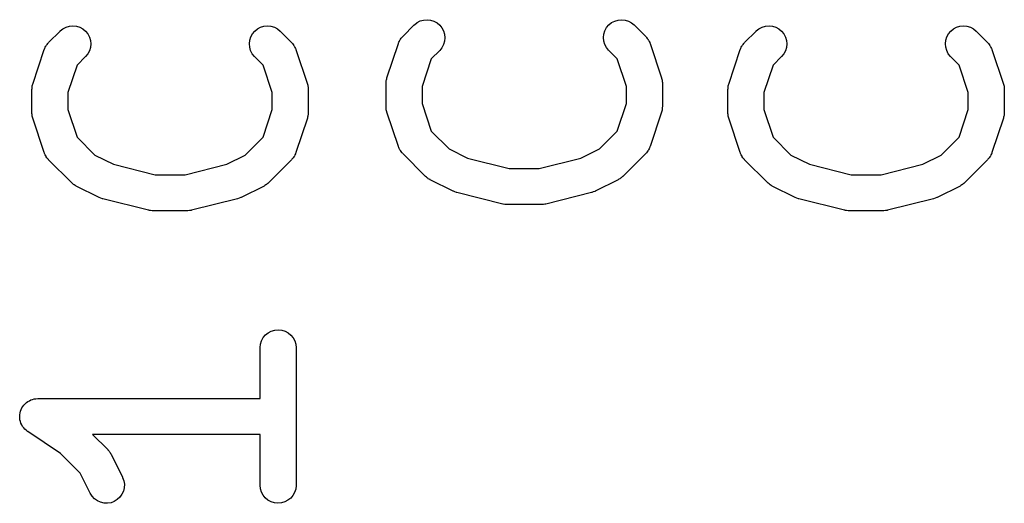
# Model space of a CAD drawing. Extents: x 0.02 to 3.89, y 0.07 to 3.88.
# Tile 169 of 172: x 3.5135 to 3.6748, y 3.3369 to 3.416. Entities that reach past the tile are written whole.
import ezdxf

# ---------------------------------------------------------------- set-up
doc = ezdxf.new("R2010")
doc.units = 0
doc.header["$MEASUREMENT"] = 0
doc.layers.add('BLACK', color=7, linetype='CONTINUOUS')

msp = doc.modelspace()

# ---------------------------------------------------------------- linework, layer by layer
at = {"layer": 'BLACK', "linetype": 'CONTINUOUS'}
for p, q in [((3.57858, 3.41556), (3.57909, 3.41582)), ((3.57909, 3.41582), (3.57965, 3.41598)), ((3.57965, 3.41598), (3.58022, 3.41603)), ((3.58022, 3.41603), (3.58079, 3.41597)), ((3.58079, 3.41597), (3.58134, 3.4158)), ((3.58134, 3.4158), (3.58185, 3.41552)), ((3.61044, 3.41555), (3.61095, 3.41581)), ((3.61095, 3.41581), (3.6115, 3.41598)), ((3.6115, 3.41598), (3.61207, 3.41603)), ((3.61207, 3.41603), (3.61264, 3.41597)), ((3.61264, 3.41597), (3.6132, 3.41581)), ((3.6132, 3.41581), (3.6137, 3.41553)), ((3.51823, 3.41228), (3.5201, 3.41416)), ((3.5201, 3.41416), (3.52013, 3.41419)), ((3.52013, 3.41419), (3.52058, 3.41454)), ((3.52058, 3.41454), (3.52109, 3.41481)), ((3.52109, 3.41481), (3.52165, 3.41497)), ((3.52165, 3.41497), (3.52222, 3.41502)), ((3.52222, 3.41502), (3.52279, 3.41496)), ((3.52279, 3.41496), (3.52334, 3.41479)), ((3.52334, 3.41479), (3.52385, 3.41451)), ((3.52385, 3.41451), (3.52429, 3.41414)), ((3.52429, 3.41414), (3.52465, 3.41369)), ((3.55162, 3.41373), (3.55199, 3.41417)), ((3.55199, 3.41417), (3.55244, 3.41453)), ((3.55244, 3.41453), (3.55295, 3.4148)), ((3.55295, 3.4148), (3.5535, 3.41497)), ((3.5535, 3.41497), (3.55407, 3.41502)), ((3.55407, 3.41502), (3.55464, 3.41496)), ((3.55464, 3.41496), (3.5552, 3.41479)), ((3.5552, 3.41479), (3.5557, 3.41452)), ((3.5557, 3.41452), (3.55615, 3.41416)), ((3.55615, 3.41416), (3.55802, 3.41228)), ((3.57623, 3.41329), (3.5781, 3.41517)), ((3.5781, 3.41517), (3.57813, 3.4152)), ((3.57813, 3.4152), (3.57858, 3.41556)), ((3.58185, 3.41552), (3.58229, 3.41515)), ((3.58229, 3.41515), (3.58265, 3.41471)), ((3.58265, 3.41471), (3.58292, 3.4142)), ((3.58292, 3.4142), (3.58309, 3.41364)), ((3.60917, 3.41368), (3.60934, 3.41423)), ((3.60934, 3.41423), (3.60962, 3.41474)), ((3.60962, 3.41474), (3.60999, 3.41518)), ((3.60999, 3.41518), (3.61044, 3.41555)), ((3.6137, 3.41553), (3.61415, 3.41517)), ((3.61415, 3.41517), (3.61602, 3.41329)), ((3.63223, 3.41228), (3.6341, 3.41416)), ((3.6341, 3.41416), (3.63413, 3.41419)), ((3.63413, 3.41419), (3.63458, 3.41454)), ((3.63458, 3.41454), (3.63509, 3.41481)), ((3.63509, 3.41481), (3.63565, 3.41497)), ((3.63565, 3.41497), (3.63622, 3.41502)), ((3.63622, 3.41502), (3.63679, 3.41496)), ((3.63679, 3.41496), (3.63734, 3.41479)), ((3.63734, 3.41479), (3.63785, 3.41451)), ((3.63785, 3.41451), (3.63829, 3.41414)), ((3.63829, 3.41414), (3.63865, 3.41369)), ((3.66562, 3.41373), (3.66599, 3.41417)), ((3.66599, 3.41417), (3.66644, 3.41453)), ((3.66644, 3.41453), (3.66695, 3.4148)), ((3.66695, 3.4148), (3.6675, 3.41497)), ((3.6675, 3.41497), (3.66807, 3.41502)), ((3.66807, 3.41502), (3.66864, 3.41496)), ((3.66864, 3.41496), (3.6692, 3.41479)), ((3.6692, 3.41479), (3.6697, 3.41452)), ((3.6697, 3.41452), (3.67015, 3.41416)), ((3.67015, 3.41416), (3.67202, 3.41228)), ((3.52465, 3.41369), (3.52492, 3.41318)), ((3.52492, 3.41318), (3.52509, 3.41263)), ((3.52509, 3.41263), (3.52514, 3.41206)), ((3.55111, 3.4121), (3.55117, 3.41267)), ((3.55117, 3.41267), (3.55134, 3.41322)), ((3.55134, 3.41322), (3.55162, 3.41373)), ((3.57559, 3.41234), (3.57568, 3.41252)), ((3.57568, 3.41252), (3.57577, 3.4127)), ((3.57577, 3.4127), (3.57582, 3.41277)), ((3.57582, 3.41277), (3.57586, 3.41285)), ((3.57586, 3.41285), (3.57599, 3.413)), ((3.57599, 3.413), (3.57611, 3.41317)), ((3.57611, 3.41317), (3.57617, 3.41323)), ((3.57617, 3.41323), (3.57623, 3.41329)), ((3.58308, 3.4125), (3.58292, 3.41195)), ((3.58314, 3.41307), (3.58308, 3.4125)), ((3.58309, 3.41364), (3.58314, 3.41307)), ((3.60911, 3.41311), (3.60917, 3.41368)), ((3.60916, 3.41254), (3.60911, 3.41311)), ((3.60932, 3.41198), (3.60916, 3.41254)), ((3.61602, 3.41329), (3.61605, 3.41326)), ((3.61605, 3.41326), (3.61611, 3.4132)), ((3.61611, 3.4132), (3.61617, 3.41314)), ((3.61617, 3.41314), (3.61629, 3.41297)), ((3.61629, 3.41297), (3.61641, 3.41281)), ((3.61641, 3.41281), (3.61645, 3.41274)), ((3.61645, 3.41274), (3.6165, 3.41267)), ((3.6165, 3.41267), (3.61658, 3.41248)), ((3.61658, 3.41248), (3.61668, 3.4123)), ((3.63865, 3.41369), (3.63892, 3.41318)), ((3.63892, 3.41318), (3.63909, 3.41263)), ((3.63909, 3.41263), (3.63914, 3.41206)), ((3.66511, 3.4121), (3.66517, 3.41267)), ((3.66517, 3.41267), (3.66534, 3.41322)), ((3.66534, 3.41322), (3.66562, 3.41373)), ((3.51564, 3.4055), (3.51751, 3.41113)), ((3.51751, 3.41113), (3.51753, 3.41117)), ((3.51753, 3.41117), (3.51756, 3.41125)), ((3.51756, 3.41125), (3.51759, 3.41133)), ((3.51759, 3.41133), (3.51768, 3.41151)), ((3.51768, 3.41151), (3.51777, 3.41169)), ((3.51777, 3.41169), (3.51782, 3.41176)), ((3.51782, 3.41176), (3.51786, 3.41184)), ((3.51786, 3.41184), (3.51799, 3.41199)), ((3.51799, 3.41199), (3.51811, 3.41216)), ((3.51811, 3.41216), (3.51817, 3.41221)), ((3.51817, 3.41221), (3.51823, 3.41228)), ((3.52492, 3.41093), (3.52464, 3.41043)), ((3.52508, 3.41148), (3.52492, 3.41093)), ((3.52514, 3.41206), (3.52508, 3.41148)), ((3.55116, 3.41153), (3.55111, 3.4121)), ((3.55132, 3.41097), (3.55116, 3.41153)), ((3.55158, 3.41046), (3.55132, 3.41097)), ((3.55802, 3.41228), (3.55805, 3.41225)), ((3.55805, 3.41225), (3.55811, 3.41218)), ((3.55811, 3.41218), (3.55817, 3.41212)), ((3.55817, 3.41212), (3.55829, 3.41196)), ((3.55829, 3.41196), (3.55841, 3.4118)), ((3.55841, 3.4118), (3.55845, 3.41172)), ((3.55845, 3.41172), (3.5585, 3.41165)), ((3.5585, 3.41165), (3.55858, 3.41147)), ((3.55858, 3.41147), (3.55868, 3.41129)), ((3.55868, 3.41129), (3.5587, 3.41121)), ((3.5587, 3.41121), (3.55874, 3.41113)), ((3.55874, 3.41113), (3.56061, 3.4055)), ((3.57364, 3.40651), (3.57551, 3.41214)), ((3.57551, 3.41214), (3.57553, 3.41218)), ((3.57553, 3.41218), (3.57556, 3.41226)), ((3.57556, 3.41226), (3.57559, 3.41234)), ((3.58228, 3.41099), (3.5809, 3.40961)), ((3.58264, 3.41144), (3.58228, 3.41099)), ((3.58292, 3.41195), (3.58264, 3.41144)), ((3.60958, 3.41147), (3.60932, 3.41198)), ((3.60994, 3.41102), (3.60958, 3.41147)), ((3.60997, 3.41099), (3.60994, 3.41102)), ((3.61135, 3.40961), (3.60997, 3.41099)), ((3.61668, 3.4123), (3.6167, 3.41222)), ((3.6167, 3.41222), (3.61674, 3.41214)), ((3.61674, 3.41214), (3.61861, 3.40651)), ((3.62964, 3.4055), (3.63151, 3.41113)), ((3.63151, 3.41113), (3.63153, 3.41117)), ((3.63153, 3.41117), (3.63156, 3.41125)), ((3.63156, 3.41125), (3.63159, 3.41133)), ((3.63159, 3.41133), (3.63168, 3.41151)), ((3.63168, 3.41151), (3.63177, 3.41169)), ((3.63177, 3.41169), (3.63182, 3.41176)), ((3.63182, 3.41176), (3.63186, 3.41184)), ((3.63186, 3.41184), (3.63199, 3.41199)), ((3.63199, 3.41199), (3.63211, 3.41216)), ((3.63211, 3.41216), (3.63217, 3.41221)), ((3.63217, 3.41221), (3.63223, 3.41228)), ((3.63892, 3.41093), (3.63864, 3.41043)), ((3.63908, 3.41148), (3.63892, 3.41093)), ((3.63914, 3.41206), (3.63908, 3.41148)), ((3.66516, 3.41153), (3.66511, 3.4121)), ((3.66532, 3.41097), (3.66516, 3.41153)), ((3.66558, 3.41046), (3.66532, 3.41097)), ((3.67202, 3.41228), (3.67205, 3.41225)), ((3.67205, 3.41225), (3.67211, 3.41218)), ((3.67211, 3.41218), (3.67217, 3.41212)), ((3.67217, 3.41212), (3.67229, 3.41196)), ((3.67229, 3.41196), (3.67241, 3.4118)), ((3.67241, 3.4118), (3.67245, 3.41172)), ((3.67245, 3.41172), (3.6725, 3.41165)), ((3.6725, 3.41165), (3.67258, 3.41147)), ((3.67258, 3.41147), (3.67268, 3.41129)), ((3.67268, 3.41129), (3.6727, 3.41121)), ((3.6727, 3.41121), (3.67274, 3.41113)), ((3.67274, 3.41113), (3.67461, 3.4055)), ((3.52428, 3.40998), (3.5229, 3.4086)), ((3.52464, 3.41043), (3.52428, 3.40998)), ((3.55194, 3.41001), (3.55158, 3.41046)), ((3.55197, 3.40998), (3.55194, 3.41001)), ((3.55335, 3.4086), (3.55197, 3.40998)), ((3.5809, 3.40961), (3.57939, 3.4051)), ((3.61286, 3.4051), (3.61135, 3.40961)), ((3.63828, 3.40998), (3.6369, 3.4086)), ((3.63864, 3.41043), (3.63828, 3.40998)), ((3.66594, 3.41001), (3.66558, 3.41046)), ((3.66597, 3.40998), (3.66594, 3.41001)), ((3.66735, 3.4086), (3.66597, 3.40998)), ((3.5229, 3.4086), (3.52139, 3.40409)), ((3.55486, 3.40409), (3.55335, 3.4086)), ((3.6369, 3.4086), (3.63539, 3.40409)), ((3.66886, 3.40409), (3.66735, 3.4086)), ((3.57351, 3.40595), (3.57354, 3.40607)), ((3.57354, 3.40607), (3.57355, 3.40619)), ((3.57355, 3.40619), (3.5736, 3.40635)), ((3.5736, 3.40635), (3.57364, 3.40651)), ((3.61861, 3.40651), (3.61862, 3.40648)), ((3.61862, 3.40648), (3.61866, 3.40631)), ((3.61866, 3.40631), (3.61871, 3.40615)), ((3.61871, 3.40615), (3.61872, 3.40603)), ((3.61872, 3.40603), (3.61874, 3.40591)), ((3.51549, 3.40461), (3.51551, 3.40478)), ((3.51549, 3.40457), (3.51549, 3.40461)), ((3.51549, 3.40082), (3.51549, 3.40457)), ((3.51551, 3.40494), (3.51554, 3.40506)), ((3.51551, 3.40478), (3.51551, 3.40494)), ((3.51554, 3.40506), (3.51555, 3.40518)), ((3.51555, 3.40518), (3.5156, 3.40534)), ((3.5156, 3.40534), (3.51564, 3.4055)), ((3.56061, 3.4055), (3.56062, 3.40546)), ((3.56062, 3.40546), (3.56066, 3.4053)), ((3.56066, 3.4053), (3.56071, 3.40514)), ((3.56071, 3.40514), (3.56072, 3.40502)), ((3.56072, 3.40502), (3.56074, 3.4049)), ((3.56074, 3.4049), (3.56075, 3.40473)), ((3.56075, 3.40473), (3.56076, 3.40457)), ((3.56076, 3.40457), (3.56076, 3.40082)), ((3.57349, 3.40562), (3.57351, 3.40579)), ((3.57349, 3.40558), (3.57349, 3.40562)), ((3.57349, 3.40183), (3.57349, 3.40558)), ((3.57351, 3.40579), (3.57351, 3.40595)), ((3.57939, 3.4051), (3.57939, 3.40231)), ((3.61286, 3.40231), (3.61286, 3.4051)), ((3.61874, 3.40591), (3.61875, 3.40575)), ((3.61875, 3.40575), (3.61876, 3.40558)), ((3.61876, 3.40558), (3.61876, 3.40183)), ((3.62949, 3.40461), (3.62951, 3.40478)), ((3.62949, 3.40457), (3.62949, 3.40461)), ((3.62949, 3.40082), (3.62949, 3.40457)), ((3.62951, 3.40494), (3.62954, 3.40506)), ((3.62951, 3.40478), (3.62951, 3.40494)), ((3.62954, 3.40506), (3.62955, 3.40518)), ((3.62955, 3.40518), (3.6296, 3.40534)), ((3.6296, 3.40534), (3.62964, 3.4055)), ((3.67461, 3.4055), (3.67462, 3.40546)), ((3.67462, 3.40546), (3.67466, 3.4053)), ((3.67466, 3.4053), (3.67471, 3.40514)), ((3.67471, 3.40514), (3.67472, 3.40502)), ((3.67472, 3.40502), (3.67474, 3.4049)), ((3.67474, 3.4049), (3.67475, 3.40473)), ((3.67475, 3.40473), (3.67476, 3.40457)), ((3.67476, 3.40457), (3.67476, 3.40082)), ((3.52139, 3.40409), (3.52139, 3.4013)), ((3.55486, 3.4013), (3.55486, 3.40409)), ((3.63539, 3.40409), (3.63539, 3.4013)), ((3.66886, 3.4013), (3.66886, 3.40409)), ((3.52139, 3.4013), (3.5229, 3.39679)), ((3.55335, 3.39679), (3.55486, 3.4013)), ((3.5735, 3.40167), (3.57349, 3.40183)), ((3.57351, 3.4015), (3.5735, 3.40167)), ((3.57353, 3.40138), (3.57351, 3.4015)), ((3.57354, 3.40126), (3.57353, 3.40138)), ((3.57359, 3.4011), (3.57354, 3.40126)), ((3.57939, 3.40231), (3.5809, 3.3978)), ((3.61135, 3.3978), (3.61286, 3.40231)), ((3.6187, 3.40122), (3.61865, 3.40106)), ((3.61871, 3.40134), (3.6187, 3.40122)), ((3.61874, 3.40146), (3.61871, 3.40134)), ((3.61876, 3.40179), (3.61874, 3.40163)), ((3.61874, 3.40163), (3.61874, 3.40146)), ((3.61876, 3.40183), (3.61876, 3.40179)), ((3.63539, 3.4013), (3.6369, 3.39679)), ((3.66735, 3.39679), (3.66886, 3.4013)), ((3.5155, 3.40065), (3.51549, 3.40082)), ((3.51551, 3.40049), (3.5155, 3.40065)), ((3.51553, 3.40037), (3.51551, 3.40049)), ((3.51554, 3.40025), (3.51553, 3.40037)), ((3.51559, 3.40009), (3.51554, 3.40025)), ((3.51563, 3.39993), (3.51559, 3.40009)), ((3.51564, 3.39989), (3.51563, 3.39993)), ((3.51751, 3.39426), (3.51564, 3.39989)), ((3.56061, 3.39989), (3.55874, 3.39426)), ((3.56065, 3.40005), (3.56061, 3.39989)), ((3.5607, 3.40021), (3.56065, 3.40005)), ((3.56071, 3.40033), (3.5607, 3.40021)), ((3.56074, 3.40045), (3.56071, 3.40033)), ((3.56076, 3.40078), (3.56074, 3.40061)), ((3.56074, 3.40061), (3.56074, 3.40045)), ((3.56076, 3.40082), (3.56076, 3.40078)), ((3.57363, 3.40094), (3.57359, 3.4011)), ((3.57364, 3.4009), (3.57363, 3.40094)), ((3.57551, 3.39527), (3.57364, 3.4009)), ((3.61861, 3.4009), (3.61674, 3.39527)), ((3.61865, 3.40106), (3.61861, 3.4009)), ((3.6295, 3.40065), (3.62949, 3.40082)), ((3.62951, 3.40049), (3.6295, 3.40065)), ((3.62953, 3.40037), (3.62951, 3.40049)), ((3.62954, 3.40025), (3.62953, 3.40037)), ((3.62959, 3.40009), (3.62954, 3.40025)), ((3.62963, 3.39993), (3.62959, 3.40009)), ((3.62964, 3.39989), (3.62963, 3.39993)), ((3.63151, 3.39426), (3.62964, 3.39989)), ((3.67461, 3.39989), (3.67274, 3.39426)), ((3.67465, 3.40005), (3.67461, 3.39989)), ((3.6747, 3.40021), (3.67465, 3.40005)), ((3.67471, 3.40033), (3.6747, 3.40021)), ((3.67474, 3.40045), (3.67471, 3.40033)), ((3.67476, 3.40078), (3.67474, 3.40061)), ((3.67474, 3.40061), (3.67474, 3.40045)), ((3.67476, 3.40082), (3.67476, 3.40078)), ((3.5229, 3.39679), (3.52581, 3.39387)), ((3.55044, 3.39387), (3.55335, 3.39679)), ((3.5809, 3.3978), (3.58381, 3.39488)), ((3.60844, 3.39488), (3.61135, 3.3978)), ((3.6369, 3.39679), (3.63981, 3.39387)), ((3.66444, 3.39387), (3.66735, 3.39679)), ((3.57555, 3.39519), (3.57551, 3.39527)), ((3.57557, 3.39511), (3.57555, 3.39519)), ((3.57567, 3.39493), (3.57557, 3.39511)), ((3.57575, 3.39475), (3.57567, 3.39493)), ((3.5758, 3.39468), (3.57575, 3.39475)), ((3.58381, 3.39488), (3.58684, 3.39337)), ((3.60541, 3.39337), (3.60844, 3.39488)), ((3.61657, 3.39489), (3.61648, 3.39471)), ((3.61666, 3.39507), (3.61657, 3.39489)), ((3.61669, 3.39516), (3.61666, 3.39507)), ((3.61672, 3.39523), (3.61669, 3.39516)), ((3.61674, 3.39527), (3.61672, 3.39523)), ((3.51755, 3.39418), (3.51751, 3.39426)), ((3.51757, 3.3941), (3.51755, 3.39418)), ((3.51767, 3.39392), (3.51757, 3.3941)), ((3.51775, 3.39374), (3.51767, 3.39392)), ((3.5178, 3.39366), (3.51775, 3.39374)), ((3.51784, 3.39359), (3.5178, 3.39366)), ((3.51796, 3.39343), (3.51784, 3.39359)), ((3.51808, 3.39326), (3.51796, 3.39343)), ((3.51814, 3.3932), (3.51808, 3.39326)), ((3.5182, 3.39314), (3.51814, 3.3932)), ((3.51823, 3.39311), (3.5182, 3.39314)), ((3.52581, 3.39387), (3.52884, 3.39236)), ((3.54741, 3.39236), (3.55044, 3.39387)), ((3.55808, 3.39317), (3.55802, 3.39311)), ((3.55814, 3.39323), (3.55808, 3.39317)), ((3.55826, 3.3934), (3.55814, 3.39323)), ((3.55839, 3.39355), (3.55826, 3.3934)), ((3.55843, 3.39363), (3.55839, 3.39355)), ((3.55848, 3.3937), (3.55843, 3.39363)), ((3.55857, 3.39388), (3.55848, 3.3937)), ((3.55866, 3.39406), (3.55857, 3.39388)), ((3.55869, 3.39414), (3.55866, 3.39406)), ((3.55872, 3.39422), (3.55869, 3.39414)), ((3.55874, 3.39426), (3.55872, 3.39422)), ((3.57584, 3.3946), (3.5758, 3.39468)), ((3.57596, 3.39444), (3.57584, 3.3946)), ((3.57608, 3.39428), (3.57596, 3.39444)), ((3.57614, 3.39422), (3.57608, 3.39428)), ((3.5762, 3.39415), (3.57614, 3.39422)), ((3.57623, 3.39412), (3.5762, 3.39415)), ((3.57998, 3.39037), (3.57623, 3.39412)), ((3.58684, 3.39337), (3.59368, 3.39166)), ((3.59857, 3.39166), (3.60541, 3.39337)), ((3.61602, 3.39412), (3.61227, 3.39037)), ((3.61608, 3.39419), (3.61602, 3.39412)), ((3.61614, 3.39425), (3.61608, 3.39419)), ((3.61626, 3.39441), (3.61614, 3.39425)), ((3.61639, 3.39456), (3.61626, 3.39441)), ((3.61643, 3.39464), (3.61639, 3.39456)), ((3.61648, 3.39471), (3.61643, 3.39464)), ((3.63155, 3.39418), (3.63151, 3.39426)), ((3.63157, 3.3941), (3.63155, 3.39418)), ((3.63167, 3.39392), (3.63157, 3.3941)), ((3.63175, 3.39374), (3.63167, 3.39392)), ((3.6318, 3.39366), (3.63175, 3.39374)), ((3.63184, 3.39359), (3.6318, 3.39366)), ((3.63196, 3.39343), (3.63184, 3.39359)), ((3.63208, 3.39326), (3.63196, 3.39343)), ((3.63214, 3.3932), (3.63208, 3.39326)), ((3.6322, 3.39314), (3.63214, 3.3932)), ((3.63223, 3.39311), (3.6322, 3.39314)), ((3.63981, 3.39387), (3.64284, 3.39236)), ((3.66141, 3.39236), (3.66444, 3.39387)), ((3.67208, 3.39317), (3.67202, 3.39311)), ((3.67214, 3.39323), (3.67208, 3.39317)), ((3.67226, 3.3934), (3.67214, 3.39323)), ((3.67239, 3.39355), (3.67226, 3.3934)), ((3.67243, 3.39363), (3.67239, 3.39355)), ((3.67248, 3.3937), (3.67243, 3.39363)), ((3.67257, 3.39388), (3.67248, 3.3937)), ((3.67266, 3.39406), (3.67257, 3.39388)), ((3.67269, 3.39414), (3.67266, 3.39406)), ((3.67272, 3.39422), (3.67269, 3.39414)), ((3.67274, 3.39426), (3.67272, 3.39422)), ((3.52198, 3.38936), (3.51823, 3.39311)), ((3.52884, 3.39236), (3.53568, 3.39065)), ((3.54057, 3.39065), (3.54741, 3.39236)), ((3.55802, 3.39311), (3.55427, 3.38936)), ((3.59368, 3.39166), (3.59857, 3.39166)), ((3.63598, 3.38936), (3.63223, 3.39311)), ((3.64284, 3.39236), (3.64968, 3.39065)), ((3.65457, 3.39065), (3.66141, 3.39236)), ((3.67202, 3.39311), (3.66827, 3.38936)), ((3.53568, 3.39065), (3.54057, 3.39065)), ((3.5801, 3.39026), (3.57998, 3.39037)), ((3.58022, 3.39015), (3.5801, 3.39026)), ((3.58033, 3.39008), (3.58022, 3.39015)), ((3.58042, 3.39), (3.58033, 3.39008)), ((3.58057, 3.38993), (3.58042, 3.39)), ((3.58071, 3.38984), (3.58057, 3.38993)), ((3.61165, 3.3899), (3.61151, 3.38982)), ((3.61179, 3.38998), (3.61165, 3.3899)), ((3.61189, 3.39006), (3.61179, 3.38998)), ((3.61199, 3.39012), (3.61189, 3.39006)), ((3.61211, 3.39024), (3.61199, 3.39012)), ((3.61224, 3.39034), (3.61211, 3.39024)), ((3.61227, 3.39037), (3.61224, 3.39034)), ((3.64968, 3.39065), (3.65457, 3.39065)), ((3.5221, 3.38925), (3.52198, 3.38936)), ((3.52222, 3.38914), (3.5221, 3.38925)), ((3.52233, 3.38907), (3.52222, 3.38914)), ((3.52242, 3.38899), (3.52233, 3.38907)), ((3.52257, 3.38891), (3.52242, 3.38899)), ((3.52271, 3.38882), (3.52257, 3.38891)), ((3.52274, 3.3888), (3.52271, 3.38882)), ((3.52649, 3.38693), (3.52274, 3.3888)), ((3.55351, 3.3888), (3.54976, 3.38693)), ((3.55365, 3.38889), (3.55351, 3.3888)), ((3.55379, 3.38897), (3.55365, 3.38889)), ((3.55389, 3.38905), (3.55379, 3.38897)), ((3.55399, 3.38911), (3.55389, 3.38905)), ((3.55411, 3.38923), (3.55399, 3.38911)), ((3.55424, 3.38933), (3.55411, 3.38923)), ((3.55427, 3.38936), (3.55424, 3.38933)), ((3.58074, 3.38982), (3.58071, 3.38984)), ((3.58449, 3.38794), (3.58074, 3.38982)), ((3.61151, 3.38982), (3.60776, 3.38794)), ((3.6361, 3.38925), (3.63598, 3.38936)), ((3.63622, 3.38914), (3.6361, 3.38925)), ((3.63633, 3.38907), (3.63622, 3.38914)), ((3.63642, 3.38899), (3.63633, 3.38907)), ((3.63657, 3.38891), (3.63642, 3.38899)), ((3.63671, 3.38882), (3.63657, 3.38891)), ((3.63674, 3.3888), (3.63671, 3.38882)), ((3.64049, 3.38693), (3.63674, 3.3888)), ((3.66751, 3.3888), (3.66376, 3.38693)), ((3.66765, 3.38889), (3.66751, 3.3888)), ((3.66779, 3.38897), (3.66765, 3.38889)), ((3.66789, 3.38905), (3.66779, 3.38897)), ((3.66799, 3.38911), (3.66789, 3.38905)), ((3.66811, 3.38923), (3.66799, 3.38911)), ((3.66824, 3.38933), (3.66811, 3.38923)), ((3.66827, 3.38936), (3.66824, 3.38933)), ((3.52651, 3.38693), (3.52649, 3.38693)), ((3.52652, 3.38692), (3.52651, 3.38693)), ((3.52677, 3.38682), (3.52652, 3.38692)), ((3.52703, 3.38672), (3.52677, 3.38682)), ((3.52705, 3.38672), (3.52703, 3.38672)), ((3.52706, 3.38672), (3.52705, 3.38672)), ((3.5271, 3.38671), (3.52706, 3.38672)), ((3.5346, 3.38483), (3.5271, 3.38671)), ((3.54915, 3.38671), (3.54165, 3.38483)), ((3.54917, 3.38671), (3.54915, 3.38671)), ((3.54918, 3.38671), (3.54917, 3.38671)), ((3.54943, 3.38681), (3.54918, 3.38671)), ((3.5497, 3.3869), (3.54943, 3.38681)), ((3.54971, 3.38691), (3.5497, 3.3869)), ((3.54972, 3.38691), (3.54971, 3.38691)), ((3.54976, 3.38693), (3.54972, 3.38691)), ((3.58451, 3.38794), (3.58449, 3.38794)), ((3.58452, 3.38793), (3.58451, 3.38794)), ((3.58477, 3.38783), (3.58452, 3.38793)), ((3.58503, 3.38774), (3.58477, 3.38783)), ((3.58505, 3.38773), (3.58503, 3.38774)), ((3.58506, 3.38773), (3.58505, 3.38773)), ((3.5851, 3.38772), (3.58506, 3.38773)), ((3.5926, 3.38584), (3.5851, 3.38772)), ((3.60715, 3.38772), (3.59965, 3.38584)), ((3.60717, 3.38772), (3.60715, 3.38772)), ((3.60718, 3.38773), (3.60717, 3.38772)), ((3.60743, 3.38782), (3.60718, 3.38773)), ((3.6077, 3.38791), (3.60743, 3.38782)), ((3.60771, 3.38792), (3.6077, 3.38791)), ((3.60772, 3.38792), (3.60771, 3.38792)), ((3.60776, 3.38794), (3.60772, 3.38792)), ((3.64051, 3.38693), (3.64049, 3.38693)), ((3.64052, 3.38692), (3.64051, 3.38693)), ((3.64077, 3.38682), (3.64052, 3.38692)), ((3.64103, 3.38672), (3.64077, 3.38682)), ((3.64105, 3.38672), (3.64103, 3.38672)), ((3.64106, 3.38672), (3.64105, 3.38672)), ((3.6411, 3.38671), (3.64106, 3.38672)), ((3.6486, 3.38483), (3.6411, 3.38671)), ((3.66315, 3.38671), (3.65565, 3.38483)), ((3.66317, 3.38671), (3.66315, 3.38671)), ((3.66318, 3.38671), (3.66317, 3.38671)), ((3.66343, 3.38681), (3.66318, 3.38671)), ((3.6637, 3.3869), (3.66343, 3.38681)), ((3.66371, 3.38691), (3.6637, 3.3869)), ((3.66372, 3.38691), (3.66371, 3.38691)), ((3.66376, 3.38693), (3.66372, 3.38691)), ((3.59265, 3.38584), (3.5926, 3.38584)), ((3.5927, 3.38582), (3.59265, 3.38584)), ((3.59293, 3.38579), (3.5927, 3.38582)), ((3.59317, 3.38576), (3.59293, 3.38579)), ((3.59322, 3.38576), (3.59317, 3.38576)), ((3.59327, 3.38576), (3.59322, 3.38576)), ((3.59331, 3.38576), (3.59327, 3.38576)), ((3.59894, 3.38576), (3.59331, 3.38576)), ((3.59899, 3.38576), (3.59894, 3.38576)), ((3.59904, 3.38576), (3.59899, 3.38576)), ((3.59928, 3.38579), (3.59904, 3.38576)), ((3.59951, 3.38581), (3.59928, 3.38579)), ((3.59956, 3.38583), (3.59951, 3.38581)), ((3.59961, 3.38583), (3.59956, 3.38583)), ((3.59965, 3.38584), (3.59961, 3.38583)), ((3.53465, 3.38482), (3.5346, 3.38483)), ((3.5347, 3.38481), (3.53465, 3.38482)), ((3.53493, 3.38478), (3.5347, 3.38481)), ((3.53517, 3.38475), (3.53493, 3.38478)), ((3.53522, 3.38475), (3.53517, 3.38475)), ((3.53527, 3.38474), (3.53522, 3.38475)), ((3.53531, 3.38474), (3.53527, 3.38474)), ((3.54094, 3.38474), (3.53531, 3.38474)), ((3.54099, 3.38475), (3.54094, 3.38474)), ((3.54104, 3.38475), (3.54099, 3.38475)), ((3.54128, 3.38478), (3.54104, 3.38475)), ((3.54151, 3.3848), (3.54128, 3.38478)), ((3.54156, 3.38481), (3.54151, 3.3848)), ((3.54161, 3.38482), (3.54156, 3.38481)), ((3.54165, 3.38483), (3.54161, 3.38482)), ((3.64865, 3.38482), (3.6486, 3.38483)), ((3.6487, 3.38481), (3.64865, 3.38482)), ((3.64893, 3.38478), (3.6487, 3.38481)), ((3.64917, 3.38475), (3.64893, 3.38478)), ((3.64922, 3.38475), (3.64917, 3.38475)), ((3.64927, 3.38474), (3.64922, 3.38475)), ((3.64931, 3.38474), (3.64927, 3.38474)), ((3.65494, 3.38474), (3.64931, 3.38474)), ((3.65499, 3.38475), (3.65494, 3.38474)), ((3.65504, 3.38475), (3.65499, 3.38475)), ((3.65528, 3.38478), (3.65504, 3.38475)), ((3.65551, 3.3848), (3.65528, 3.38478)), ((3.65556, 3.38481), (3.65551, 3.3848)), ((3.65561, 3.38482), (3.65556, 3.38481)), ((3.65565, 3.38483), (3.65561, 3.38482)), ((3.55337, 3.36397), (3.55374, 3.36441)), ((3.55374, 3.36441), (3.55419, 3.36477)), ((3.55419, 3.36477), (3.5547, 3.36504)), ((3.5547, 3.36504), (3.55526, 3.3652)), ((3.55526, 3.3652), (3.55583, 3.36526)), ((3.55583, 3.36526), (3.5564, 3.3652)), ((3.5564, 3.3652), (3.55695, 3.36503)), ((3.55695, 3.36503), (3.55746, 3.36475)), ((3.55746, 3.36475), (3.55791, 3.36438)), ((3.55791, 3.36438), (3.55827, 3.36394)), ((3.55286, 3.36234), (3.55292, 3.36292)), ((3.55292, 3.36292), (3.5531, 3.36347)), ((3.5531, 3.36347), (3.55337, 3.36397)), ((3.55827, 3.36394), (3.55854, 3.36343)), ((3.55854, 3.36343), (3.55871, 3.36288)), ((3.55871, 3.36288), (3.55876, 3.3623)), ((3.55286, 3.3623), (3.55286, 3.36234)), ((3.55286, 3.35401), (3.55286, 3.3623)), ((3.55876, 3.3623), (3.55876, 3.33981)), ((3.51399, 3.35271), (3.51418, 3.35293)), ((3.51418, 3.35293), (3.51436, 3.35315)), ((3.51436, 3.35315), (3.51459, 3.35334)), ((3.51436, 3.35315), (3.51436, 3.35315)), ((3.51436, 3.35315), (3.51436, 3.35315)), ((3.51459, 3.35334), (3.51481, 3.35351)), ((3.51481, 3.35352), (3.51507, 3.35365)), ((3.51481, 3.35351), (3.51481, 3.35352)), ((3.51481, 3.35352), (3.51481, 3.35352)), ((3.51507, 3.35365), (3.51531, 3.35379)), ((3.51531, 3.35379), (3.51532, 3.35379)), ((3.51532, 3.35379), (3.51559, 3.35387)), ((3.51532, 3.35379), (3.51532, 3.35379)), ((3.51559, 3.35387), (3.51587, 3.35395)), ((3.51587, 3.35395), (3.51616, 3.35398)), ((3.51587, 3.35395), (3.51587, 3.35395)), ((3.51587, 3.35395), (3.51587, 3.35395)), ((3.51616, 3.35398), (3.51644, 3.35401)), ((3.51644, 3.35401), (3.55286, 3.35401)), ((3.51349, 3.35108), (3.51352, 3.35136)), ((3.51352, 3.35136), (3.51355, 3.35165)), ((3.51355, 3.35165), (3.51364, 3.35193)), ((3.51355, 3.35165), (3.51355, 3.35165)), ((3.51355, 3.35165), (3.51355, 3.35165)), ((3.51364, 3.35193), (3.51372, 3.3522)), ((3.51372, 3.3522), (3.51386, 3.35246)), ((3.51372, 3.3522), (3.51372, 3.3522)), ((3.51372, 3.3522), (3.51372, 3.3522)), ((3.51386, 3.35246), (3.51399, 3.35271)), ((3.51399, 3.35271), (3.51399, 3.35271)), ((3.51399, 3.35271), (3.51399, 3.35271)), ((3.51351, 3.35078), (3.51349, 3.35108)), ((3.51349, 3.35108), (3.51349, 3.35108)), ((3.51349, 3.35108), (3.51349, 3.35108)), ((3.51354, 3.35051), (3.51351, 3.35078)), ((3.51354, 3.3505), (3.51354, 3.35051)), ((3.51362, 3.35023), (3.51354, 3.3505)), ((3.51354, 3.3505), (3.51354, 3.3505)), ((3.5137, 3.34995), (3.51362, 3.35023)), ((3.51383, 3.34971), (3.5137, 3.34995)), ((3.5137, 3.34995), (3.5137, 3.34995)), ((3.5137, 3.34995), (3.5137, 3.34995)), ((3.51397, 3.34944), (3.51383, 3.34971)), ((3.51415, 3.34922), (3.51397, 3.34944)), ((3.51397, 3.34944), (3.51397, 3.34944)), ((3.51397, 3.34944), (3.51397, 3.34944)), ((3.51433, 3.34899), (3.51415, 3.34922)), ((3.51454, 3.34881), (3.51433, 3.34899)), ((3.51433, 3.34899), (3.51433, 3.34899)), ((3.51433, 3.34899), (3.51433, 3.34899)), ((3.51477, 3.34862), (3.51454, 3.34881)), ((3.5148, 3.3486), (3.51477, 3.34862)), ((3.51477, 3.34862), (3.51477, 3.34862)), ((3.51477, 3.34862), (3.51477, 3.34862)), ((3.51477, 3.34862), (3.51477, 3.34862)), ((3.52018, 3.34501), (3.5148, 3.3486)), ((3.55286, 3.3481), (3.52544, 3.3481)), ((3.52544, 3.3481), (3.5279, 3.34564)), ((3.55286, 3.33981), (3.55286, 3.3481)), ((3.52339, 3.34181), (3.52018, 3.34501)), ((3.5279, 3.34564), (3.52793, 3.34561)), ((3.52793, 3.34561), (3.52803, 3.34549)), ((3.52803, 3.34549), (3.52815, 3.34536)), ((3.52815, 3.34536), (3.52821, 3.34526)), ((3.52821, 3.34526), (3.52829, 3.34516)), ((3.52829, 3.34516), (3.52837, 3.34502)), ((3.52837, 3.34502), (3.52846, 3.34488)), ((3.52846, 3.34488), (3.53033, 3.34113)), ((3.52505, 3.33849), (3.52339, 3.34181)), ((3.53033, 3.34113), (3.53035, 3.34109)), ((3.53035, 3.34109), (3.53055, 3.34055)), ((3.53055, 3.34055), (3.53064, 3.33998)), ((3.53064, 3.33998), (3.53061, 3.3394)), ((3.52535, 3.338), (3.52505, 3.33849)), ((3.53024, 3.33832), (3.5299, 3.33785)), ((3.53048, 3.33884), (3.53024, 3.33832)), ((3.53061, 3.3394), (3.53048, 3.33884)), ((3.55291, 3.33923), (3.55286, 3.33981)), ((3.55308, 3.33868), (3.55291, 3.33923)), ((3.55335, 3.33817), (3.55308, 3.33868)), ((3.55852, 3.33864), (3.55825, 3.33814)), ((3.5587, 3.33919), (3.55852, 3.33864)), ((3.55876, 3.33977), (3.5587, 3.33919)), ((3.55876, 3.33981), (3.55876, 3.33977)), ((3.52575, 3.33758), (3.52535, 3.338)), ((3.52622, 3.33725), (3.52575, 3.33758)), ((3.52675, 3.33701), (3.52622, 3.33725)), ((3.52731, 3.33688), (3.52675, 3.33701)), ((3.52788, 3.33686), (3.52731, 3.33688)), ((3.52845, 3.33695), (3.52788, 3.33686)), ((3.52899, 3.33716), (3.52845, 3.33695)), ((3.52948, 3.33746), (3.52899, 3.33716)), ((3.5299, 3.33785), (3.52948, 3.33746)), ((3.55372, 3.33773), (3.55335, 3.33817)), ((3.55416, 3.33736), (3.55372, 3.33773)), ((3.55467, 3.33708), (3.55416, 3.33736)), ((3.55522, 3.33691), (3.55467, 3.33708)), ((3.55579, 3.33685), (3.55522, 3.33691)), ((3.55636, 3.33691), (3.55579, 3.33685)), ((3.55692, 3.33707), (3.55636, 3.33691)), ((3.55743, 3.33734), (3.55692, 3.33707)), ((3.55788, 3.3377), (3.55743, 3.33734)), ((3.55825, 3.33814), (3.55788, 3.3377))]:
    msp.add_line(p, q, dxfattribs=at)

doc.saveas('drawing.dxf')
